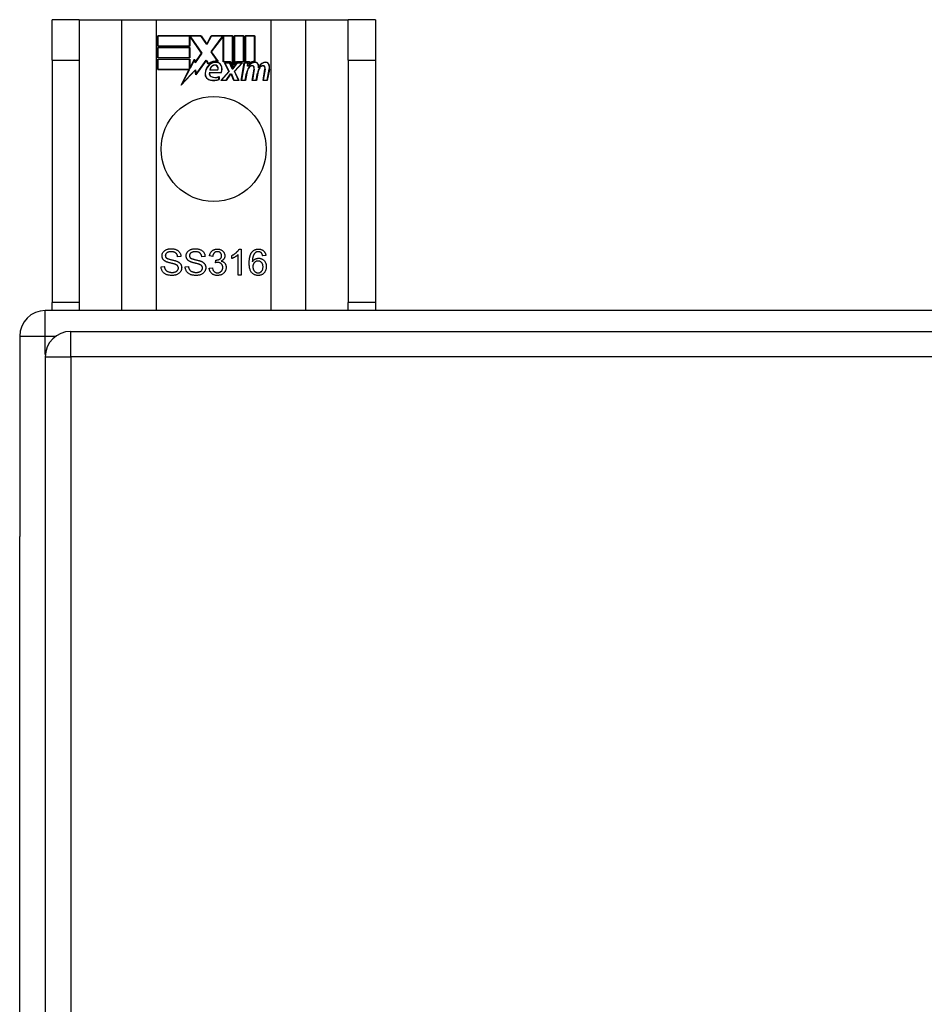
# Model space of a CAD drawing. Header units: inches. Extents: x 17 to 386, y 34 to 183.
# Tile 54 of 139: x 129.28 to 132.78, y 122.07 to 125.87. Entities that reach past the tile are written whole.
import ezdxf

# ---------------------------------------------------------------- set-up
doc = ezdxf.new("R2010")
doc.units = ezdxf.units.IN
doc.header["$MEASUREMENT"] = 0
doc.layers.add('Visible Edges(ANSI)', color=7, linetype='Continuous', lineweight=25)
doc.layers.add('Visible Tangent Edges(ANSI)', color=7, linetype='Continuous', lineweight=25)

msp = doc.modelspace()

# ---------------------------------------------------------------- linework, layer by layer
at = {"layer": 'Visible Edges(ANSI)'}
for p, q in [((129.5079, 125.8747), (129.4029, 125.8747)), ((129.4029, 125.7187), (129.4029, 125.8747)), ((129.5079, 125.8747), (129.5079, 125.7187)), ((129.5079, 125.8747), (129.6721, 125.8747)), ((129.6721, 125.8747), (129.8067, 125.8747)), ((129.8067, 125.8747), (130.2491, 125.8747)), ((130.2491, 125.8747), (130.3838, 125.8747)), ((130.3838, 125.8747), (130.5479, 125.8747)), ((130.5479, 125.7187), (130.5479, 125.8747)), ((130.6529, 125.8747), (130.5479, 125.8747)), ((130.6529, 125.8747), (130.6529, 125.7187)), ((129.8117, 125.7726), (129.8117, 125.8127)), ((129.8117, 125.8127), (129.979, 125.8127)), ((129.8125, 125.812), (129.8125, 125.7733)), ((129.9786, 125.812), (129.8125, 125.812)), ((129.9343, 125.7733), (129.9343, 125.8078)), ((129.9343, 125.8078), (129.9388, 125.8078)), ((129.9384, 125.8071), (129.9351, 125.8071)), ((129.9351, 125.8071), (129.9351, 125.7726)), ((129.9812, 125.7448), (129.9384, 125.8071)), ((129.9388, 125.8078), (129.9821, 125.7448)), ((130.0011, 125.7786), (129.9786, 125.812)), ((129.979, 125.8127), (130.001, 125.7801)), ((130.001, 125.7801), (130.0183, 125.8127)), ((130.0188, 125.812), (130.0011, 125.7786)), ((130.0178, 125.7499), (130.0611, 125.8078)), ((130.0183, 125.8127), (130.102, 125.8127)), ((130.0614, 125.8071), (130.0187, 125.7499)), ((130.1012, 125.812), (130.0188, 125.812)), ((130.0611, 125.8078), (130.0652, 125.8078)), ((130.0645, 125.8071), (130.0614, 125.8071)), ((130.0645, 125.7117), (130.0645, 125.8071)), ((130.0652, 125.8078), (130.0652, 125.7124)), ((130.1012, 125.6933), (130.1012, 125.812)), ((130.102, 125.8127), (130.102, 125.6896)), ((130.1072, 125.6987), (130.1072, 125.8127)), ((130.1072, 125.8127), (130.1443, 125.8127)), ((130.108, 125.812), (130.108, 125.701)), ((130.1436, 125.812), (130.108, 125.812)), ((130.1436, 125.7124), (130.1436, 125.812)), ((130.1443, 125.8127), (130.1443, 125.7117)), ((130.1496, 125.7117), (130.1496, 125.8127)), ((130.1496, 125.8127), (130.1867, 125.8127)), ((130.1503, 125.812), (130.1503, 125.7124)), ((130.186, 125.812), (130.1503, 125.812)), ((130.186, 125.7141), (130.186, 125.812)), ((130.1867, 125.8127), (130.1867, 125.7133)), ((129.9351, 125.7726), (129.8117, 125.7726)), ((129.8117, 125.7272), (129.8117, 125.7673)), ((129.8117, 125.7673), (129.9351, 125.7673)), ((129.8125, 125.7733), (129.9343, 125.7733)), ((129.8125, 125.7666), (129.8125, 125.728)), ((129.9343, 125.7666), (129.8125, 125.7666)), ((129.9343, 125.728), (129.9343, 125.7666)), ((129.9351, 125.7673), (129.9351, 125.7272)), ((129.9821, 125.7448), (129.9563, 125.7079)), ((129.9567, 125.7098), (129.9812, 125.7448)), ((130.0429, 125.7137), (130.0178, 125.7499)), ((130.0187, 125.7499), (130.0446, 125.7126)), ((129.4029, 125.7187), (129.4029, 124.7807)), ((129.5079, 125.7187), (129.5079, 124.7807)), ((129.9351, 125.7272), (129.8117, 125.7272)), ((129.8117, 125.6815), (129.8117, 125.7216)), ((129.8117, 125.7216), (129.9351, 125.7216)), ((129.8125, 125.728), (129.9343, 125.728)), ((129.9343, 125.7208), (129.8125, 125.7208)), ((129.8125, 125.7208), (129.8125, 125.6822)), ((129.9343, 125.6863), (129.9343, 125.7208)), ((129.9351, 125.7216), (129.9351, 125.6871)), ((129.9359, 125.6871), (129.9542, 125.7223)), ((129.9539, 125.7201), (129.9363, 125.6863)), ((129.9563, 125.7079), (129.9539, 125.7201)), ((129.9542, 125.7223), (129.9567, 125.7098)), ((129.9985, 125.7169), (129.9592, 125.6618)), ((129.9597, 125.6638), (129.9985, 125.7183)), ((129.9985, 125.7183), (130.0073, 125.7036)), ((130.0071, 125.7025), (129.9985, 125.7169)), ((130.0926, 125.7117), (130.0645, 125.7117)), ((130.0652, 125.7124), (130.0931, 125.7124)), ((130.0866, 125.6747), (130.0693, 125.7081)), ((130.0693, 125.7081), (130.0896, 125.7081)), ((130.0706, 125.7073), (130.0875, 125.6746)), ((130.0891, 125.7073), (130.0706, 125.7073)), ((130.0988, 125.6844), (130.0891, 125.7073)), ((130.0896, 125.7081), (130.0993, 125.6851)), ((130.102, 125.6896), (130.0926, 125.7117)), ((130.0931, 125.7124), (130.1012, 125.6933)), ((130.102, 125.6851), (130.1186, 125.7081)), ((130.119, 125.7073), (130.1023, 125.6844)), ((130.1166, 125.7117), (130.1072, 125.6987)), ((130.1078, 125.6751), (130.1374, 125.7073)), ((130.108, 125.701), (130.1162, 125.7124)), ((130.1391, 125.7081), (130.1087, 125.6749)), ((130.1162, 125.7124), (130.1436, 125.7124)), ((130.1443, 125.7117), (130.1166, 125.7117)), ((130.1186, 125.7081), (130.1391, 125.7081)), ((130.1374, 125.7073), (130.119, 125.7073)), ((130.1342, 125.6398), (130.1462, 125.7081)), ((130.1469, 125.7073), (130.1351, 125.6406)), ((130.1462, 125.7081), (130.1605, 125.7081)), ((130.1596, 125.7073), (130.1469, 125.7073)), ((130.165, 125.7117), (130.1496, 125.7117)), ((130.1503, 125.7124), (130.1658, 125.7124)), ((130.1586, 125.6953), (130.1596, 125.7073)), ((130.1605, 125.7081), (130.1594, 125.6961)), ((130.1643, 125.704), (130.165, 125.7117)), ((130.1658, 125.7124), (130.1652, 125.7059)), ((130.5479, 125.7187), (130.5479, 124.7807)), ((130.6529, 125.7187), (130.6529, 124.7807)), ((129.9329, 125.6815), (129.8117, 125.6815)), ((129.8125, 125.6822), (129.9342, 125.6822)), ((129.9019, 125.6218), (129.9329, 125.6815)), ((129.9567, 125.6796), (129.9019, 125.6218)), ((129.9342, 125.6822), (129.905, 125.6262)), ((129.905, 125.6262), (129.9572, 125.6812)), ((129.9363, 125.6863), (129.9343, 125.6863)), ((129.9351, 125.6871), (129.9359, 125.6871)), ((129.9592, 125.6618), (129.9567, 125.6796)), ((129.9572, 125.6812), (129.9597, 125.6638)), ((130.011, 125.6702), (130.0568, 125.6702)), ((130.0573, 125.6695), (130.0116, 125.6695)), ((130.0439, 125.68), (130.0126, 125.68)), ((130.0135, 125.6807), (130.0435, 125.6807)), ((130.0558, 125.6398), (130.0866, 125.6747)), ((130.0875, 125.6746), (130.0575, 125.6406)), ((130.0757, 125.6406), (130.0926, 125.665)), ((130.093, 125.6642), (130.0761, 125.6398)), ((130.0926, 125.665), (130.0965, 125.665)), ((130.096, 125.6642), (130.093, 125.6642)), ((130.1053, 125.6398), (130.096, 125.6642)), ((130.0965, 125.665), (130.1058, 125.6406)), ((130.1023, 125.6844), (130.0988, 125.6844)), ((130.0993, 125.6851), (130.102, 125.6851)), ((130.1244, 125.6406), (130.1078, 125.6751)), ((130.1087, 125.6749), (130.1256, 125.6398)), ((130.1501, 125.6406), (130.1549, 125.6681)), ((130.1557, 125.668), (130.1507, 125.6398)), ((130.1634, 125.6953), (130.1586, 125.6953)), ((130.1594, 125.6961), (130.163, 125.6961)), ((130.1766, 125.6398), (130.1842, 125.683)), ((130.1849, 125.6828), (130.1775, 125.6406)), ((130.1925, 125.6406), (130.1973, 125.6681)), ((130.198, 125.668), (130.1931, 125.6398)), ((130.2186, 125.6398), (130.2262, 125.683)), ((130.2269, 125.6828), (130.2195, 125.6406)), ((130.2345, 125.6406), (130.2427, 125.6828)), ((130.2434, 125.6827), (130.2351, 125.6398)), ((130.0483, 125.6438), (130.0483, 125.6534)), ((130.0491, 125.6545), (130.0491, 125.6432)), ((130.0761, 125.6398), (130.0558, 125.6398)), ((130.0575, 125.6406), (130.0757, 125.6406)), ((130.1256, 125.6398), (130.1053, 125.6398)), ((130.1058, 125.6406), (130.1244, 125.6406)), ((130.1507, 125.6398), (130.1342, 125.6398)), ((130.1351, 125.6406), (130.1501, 125.6406)), ((130.1931, 125.6398), (130.1766, 125.6398)), ((130.1775, 125.6406), (130.1925, 125.6406)), ((130.2351, 125.6398), (130.2186, 125.6398)), ((130.2195, 125.6406), (130.2345, 125.6406)), ((130.1264, 124.9876), (130.1343, 124.9876)), ((130.1343, 124.9876), (130.1343, 124.8872)), ((129.9011, 124.9591), (129.8885, 124.9581)), ((129.9943, 124.9591), (129.9817, 124.9581)), ((130.024, 124.9594), (130.0117, 124.9616)), ((130.0347, 124.9346), (130.036, 124.9453)), ((130.0975, 124.9506), (130.0975, 124.9625)), ((130.122, 124.8872), (130.122, 124.9654)), ((130.2296, 124.9626), (130.2174, 124.9616)), ((129.8244, 124.9193), (129.8369, 124.9204)), ((129.9177, 124.9193), (129.9302, 124.9204)), ((130.0105, 124.9137), (130.0228, 124.9153)), ((130.1343, 124.8872), (130.122, 124.8872)), ((201.1789, 124.7497), (129.3769, 124.7497)), ((129.4029, 124.7497), (129.4029, 124.7807)), ((129.5079, 124.7807), (129.5079, 124.7497)), ((130.5479, 124.7497), (130.5479, 124.7807)), ((130.6529, 124.7807), (130.6529, 124.7497)), ((129.2779, 124.6507), (129.2779, 123.8757)), ((129.4754, 124.6694), (201.0804, 124.6694)), ((129.3764, 124.5704), (129.3764, 94.8504)), ((129.2779, 95.6237), (129.2779, 123.8757))]:
    msp.add_line(p, q, dxfattribs=at)
at = {"layer": 'Visible Edges(ANSI)', "flags": 128}
for points in [[(129.8282, 124.9613), (129.8283, 124.9632), (129.8285, 124.9651), (129.8288, 124.9669), (129.8293, 124.9687), (129.8299, 124.9705), (129.8306, 124.9722), (129.8315, 124.9739), (129.8325, 124.9755), (129.8336, 124.9771), (129.8349, 124.9786), (129.8363, 124.98), (129.8378, 124.9813), (129.8394, 124.9825), (129.8412, 124.9836), (129.8431, 124.9846), (129.8451, 124.9855), (129.8472, 124.9863), (129.8493, 124.987), (129.8515, 124.9876), (129.8538, 124.9881), (129.8561, 124.9884), (129.8585, 124.9887), (129.861, 124.9889), (129.8635, 124.9889)], [(129.864, 124.9773), (129.862, 124.9772), (129.8602, 124.9771), (129.8584, 124.977), (129.8567, 124.9768), (129.8551, 124.9765), (129.8536, 124.9762), (129.8522, 124.9758), (129.8508, 124.9753), (129.8496, 124.9748), (129.8485, 124.9742), (129.8474, 124.9736), (129.8464, 124.9728), (129.8456, 124.9721), (129.8448, 124.9713), (129.844, 124.9705), (129.8434, 124.9697), (129.8428, 124.9689), (129.8423, 124.968), (129.8419, 124.9671), (129.8415, 124.9662), (129.8413, 124.9652), (129.8411, 124.9643), (129.841, 124.9633), (129.8409, 124.9623)], [(129.8635, 124.9889), (129.8662, 124.9889), (129.8689, 124.9887), (129.8715, 124.9884), (129.8739, 124.988), (129.8764, 124.9875), (129.8787, 124.9869), (129.8809, 124.9862), (129.8831, 124.9853), (129.8852, 124.9844), (129.8871, 124.9833), (129.8889, 124.9822), (129.8906, 124.9809), (129.8922, 124.9795), (129.8937, 124.9781), (129.895, 124.9765), (129.8962, 124.9748), (129.8973, 124.973), (129.8982, 124.9712), (129.8991, 124.9693), (129.8997, 124.9674), (129.9003, 124.9654), (129.9007, 124.9633), (129.901, 124.9612), (129.9011, 124.9591)], [(129.8885, 124.9581), (129.8883, 124.9596), (129.888, 124.9611), (129.8877, 124.9625), (129.8873, 124.9639), (129.8868, 124.9652), (129.8862, 124.9664), (129.8856, 124.9676), (129.885, 124.9687), (129.8842, 124.9697), (129.8834, 124.9707), (129.8825, 124.9716), (129.8815, 124.9724), (129.8805, 124.9732), (129.8794, 124.9739), (129.8782, 124.9745), (129.8769, 124.9751), (129.8756, 124.9756), (129.8742, 124.9761), (129.8727, 124.9764), (129.8711, 124.9767), (129.8694, 124.977), (129.8677, 124.9771), (129.8659, 124.9772), (129.864, 124.9773)], [(129.9214, 124.9613), (129.9215, 124.9632), (129.9217, 124.9651), (129.922, 124.9669), (129.9225, 124.9687), (129.9231, 124.9705), (129.9238, 124.9722), (129.9247, 124.9739), (129.9257, 124.9755), (129.9268, 124.9771), (129.9281, 124.9786), (129.9295, 124.98), (129.931, 124.9813), (129.9326, 124.9825), (129.9344, 124.9836), (129.9363, 124.9846), (129.9383, 124.9855), (129.9404, 124.9863), (129.9425, 124.987), (129.9447, 124.9876), (129.947, 124.9881), (129.9494, 124.9884), (129.9517, 124.9887), (129.9542, 124.9889), (129.9567, 124.9889)], [(129.9572, 124.9773), (129.9553, 124.9772), (129.9534, 124.9771), (129.9516, 124.977), (129.9499, 124.9768), (129.9483, 124.9765), (129.9468, 124.9762), (129.9454, 124.9758), (129.9441, 124.9753), (129.9428, 124.9748), (129.9417, 124.9742), (129.9406, 124.9736), (129.9397, 124.9728), (129.9388, 124.9721), (129.938, 124.9713), (129.9372, 124.9705), (129.9366, 124.9697), (129.936, 124.9689), (129.9355, 124.968), (129.9351, 124.9671), (129.9347, 124.9662), (129.9345, 124.9652), (129.9343, 124.9643), (129.9342, 124.9633), (129.9341, 124.9623)], [(129.9567, 124.9889), (129.9594, 124.9889), (129.9621, 124.9887), (129.9647, 124.9884), (129.9672, 124.988), (129.9696, 124.9875), (129.9719, 124.9869), (129.9742, 124.9862), (129.9763, 124.9853), (129.9784, 124.9844), (129.9803, 124.9833), (129.9821, 124.9822), (129.9838, 124.9809), (129.9854, 124.9795), (129.9869, 124.9781), (129.9882, 124.9765), (129.9894, 124.9748), (129.9905, 124.973), (129.9915, 124.9712), (129.9923, 124.9693), (129.993, 124.9674), (129.9935, 124.9654), (129.9939, 124.9633), (129.9942, 124.9612), (129.9943, 124.9591)], [(129.9817, 124.9581), (129.9815, 124.9596), (129.9812, 124.9611), (129.9809, 124.9625), (129.9805, 124.9639), (129.98, 124.9652), (129.9795, 124.9664), (129.9788, 124.9676), (129.9782, 124.9687), (129.9774, 124.9697), (129.9766, 124.9707), (129.9757, 124.9716), (129.9748, 124.9724), (129.9737, 124.9732), (129.9726, 124.9739), (129.9714, 124.9745), (129.9702, 124.9751), (129.9688, 124.9756), (129.9674, 124.9761), (129.9659, 124.9764), (129.9643, 124.9767), (129.9627, 124.977), (129.9609, 124.9771), (129.9591, 124.9772), (129.9572, 124.9773)], [(130.0117, 124.9616), (130.0121, 124.9637), (130.0126, 124.9656), (130.0132, 124.9675), (130.0139, 124.9693), (130.0146, 124.971), (130.0154, 124.9726), (130.0163, 124.9742), (130.0173, 124.9756), (130.0183, 124.977), (130.0195, 124.9784), (130.0207, 124.9796), (130.022, 124.9808), (130.0233, 124.9819), (130.0247, 124.9828), (130.0262, 124.9837), (130.0277, 124.9845), (130.0293, 124.9853), (130.0309, 124.9859), (130.0326, 124.9864), (130.0343, 124.9868), (130.0361, 124.9871), (130.038, 124.9874), (130.0399, 124.9875), (130.0418, 124.9876)], [(130.0421, 124.9775), (130.0409, 124.9775), (130.0397, 124.9774), (130.0386, 124.9772), (130.0375, 124.977), (130.0365, 124.9767), (130.0355, 124.9764), (130.0345, 124.976), (130.0336, 124.9755), (130.0327, 124.975), (130.0318, 124.9744), (130.0309, 124.9737), (130.0301, 124.973), (130.0294, 124.9722), (130.0286, 124.9714), (130.028, 124.9705), (130.0273, 124.9695), (130.0267, 124.9685), (130.0262, 124.9674), (130.0257, 124.9662), (130.0253, 124.965), (130.0249, 124.9637), (130.0245, 124.9623), (130.0242, 124.9609), (130.024, 124.9594)], [(130.0418, 124.9876), (130.0438, 124.9875), (130.0458, 124.9873), (130.0478, 124.9871), (130.0497, 124.9867), (130.0515, 124.9862), (130.0534, 124.9856), (130.0551, 124.9849), (130.0569, 124.9841), (130.0586, 124.9831), (130.0601, 124.9821), (130.0616, 124.9811), (130.063, 124.9799), (130.0642, 124.9787), (130.0654, 124.9774), (130.0665, 124.976), (130.0674, 124.9745), (130.0683, 124.973), (130.069, 124.9714), (130.0697, 124.9698), (130.0702, 124.9682), (130.0706, 124.9666), (130.0709, 124.965), (130.071, 124.9633), (130.0711, 124.9616)], [(130.0584, 124.9619), (130.0584, 124.963), (130.0583, 124.9641), (130.0582, 124.9651), (130.0579, 124.9661), (130.0576, 124.9671), (130.0573, 124.9681), (130.0569, 124.969), (130.0564, 124.9699), (130.0559, 124.9707), (130.0553, 124.9715), (130.0546, 124.9723), (130.0539, 124.9731), (130.0531, 124.9738), (130.0523, 124.9744), (130.0514, 124.975), (130.0505, 124.9755), (130.0496, 124.976), (130.0486, 124.9764), (130.0476, 124.9767), (130.0466, 124.977), (130.0455, 124.9772), (130.0444, 124.9774), (130.0432, 124.9775), (130.0421, 124.9775)], [(130.0975, 124.9625), (130.0992, 124.9633), (130.1008, 124.9641), (130.1025, 124.965), (130.104, 124.9659), (130.1056, 124.9668), (130.1071, 124.9678), (130.1086, 124.9688), (130.11, 124.9698), (130.1114, 124.9709), (130.1128, 124.9719), (130.1142, 124.973), (130.1155, 124.9742), (130.1167, 124.9753), (130.1179, 124.9765), (130.119, 124.9776), (130.1201, 124.9787), (130.1211, 124.9799), (130.122, 124.981), (130.1229, 124.9821), (130.1237, 124.9832), (130.1245, 124.9843), (130.1252, 124.9854), (130.1258, 124.9865), (130.1264, 124.9876)], [(130.1652, 124.934), (130.1652, 124.9364), (130.1653, 124.9387), (130.1654, 124.941), (130.1655, 124.9432), (130.1657, 124.9454), (130.1659, 124.9475), (130.1661, 124.9495), (130.1664, 124.9515), (130.1667, 124.9535), (130.1671, 124.9554), (130.1675, 124.9572), (130.1679, 124.959), (130.1684, 124.9607), (130.1689, 124.9624), (130.1694, 124.964), (130.17, 124.9656), (130.1706, 124.9671), (130.1713, 124.9685), (130.172, 124.9699), (130.1727, 124.9713), (130.1735, 124.9726), (130.1743, 124.9738), (130.1751, 124.975), (130.176, 124.9761)], [(130.176, 124.9761), (130.1768, 124.9771), (130.1776, 124.978), (130.1784, 124.9788), (130.1793, 124.9796), (130.1801, 124.9804), (130.181, 124.9811), (130.182, 124.9818), (130.1829, 124.9825), (130.1839, 124.9831), (130.1849, 124.9837), (130.1859, 124.9842), (130.1869, 124.9847), (130.188, 124.9852), (130.1891, 124.9856), (130.1902, 124.986), (130.1913, 124.9863), (130.1924, 124.9866), (130.1936, 124.9868), (130.1948, 124.9871), (130.196, 124.9872), (130.1973, 124.9874), (130.1985, 124.9875), (130.1998, 124.9875), (130.2011, 124.9876)], [(130.2004, 124.9775), (130.1999, 124.9775), (130.1994, 124.9775), (130.1989, 124.9774), (130.1984, 124.9774), (130.198, 124.9774), (130.1975, 124.9773), (130.1971, 124.9772), (130.1966, 124.9771), (130.1962, 124.977), (130.1957, 124.9769), (130.1953, 124.9768), (130.1949, 124.9767), (130.1944, 124.9765), (130.194, 124.9764), (130.1936, 124.9762), (130.1932, 124.976), (130.1928, 124.9759), (130.1924, 124.9757), (130.192, 124.9754), (130.1916, 124.9752), (130.1912, 124.975), (130.1908, 124.9747), (130.1904, 124.9745), (130.1901, 124.9742)], [(130.2127, 124.9722), (130.2123, 124.9727), (130.2119, 124.9731), (130.2114, 124.9735), (130.211, 124.9738), (130.2105, 124.9742), (130.2101, 124.9745), (130.2096, 124.9749), (130.2091, 124.9752), (130.2086, 124.9754), (130.2081, 124.9757), (130.2076, 124.976), (130.2071, 124.9762), (130.2066, 124.9764), (130.2061, 124.9766), (130.2055, 124.9768), (130.205, 124.9769), (130.2044, 124.9771), (130.2039, 124.9772), (130.2033, 124.9773), (130.2027, 124.9774), (130.2022, 124.9774), (130.2016, 124.9775), (130.201, 124.9775), (130.2004, 124.9775)], [(130.2011, 124.9876), (130.2031, 124.9875), (130.2049, 124.9874), (130.2068, 124.9871), (130.2085, 124.9868), (130.2102, 124.9864), (130.2119, 124.9859), (130.2135, 124.9853), (130.215, 124.9846), (130.2164, 124.9838), (130.2179, 124.983), (130.2192, 124.982), (130.2205, 124.9809), (130.2217, 124.9798), (130.2228, 124.9786), (130.2239, 124.9773), (130.2248, 124.9759), (130.2257, 124.9745), (130.2265, 124.973), (130.2272, 124.9715), (130.2279, 124.9699), (130.2284, 124.9682), (130.2289, 124.9664), (130.2293, 124.9645), (130.2296, 124.9626)], [(129.8424, 124.9396), (129.8412, 124.9403), (129.8401, 124.9409), (129.839, 124.9416), (129.838, 124.9423), (129.837, 124.943), (129.8361, 124.9438), (129.8352, 124.9446), (129.8344, 124.9454), (129.8337, 124.9462), (129.833, 124.9471), (129.8323, 124.948), (129.8317, 124.9489), (129.8311, 124.9499), (129.8306, 124.9508), (129.8302, 124.9518), (129.8297, 124.9528), (129.8294, 124.9538), (129.8291, 124.9548), (129.8288, 124.9558), (129.8286, 124.9569), (129.8284, 124.958), (129.8283, 124.9591), (129.8282, 124.9602), (129.8282, 124.9613)], [(129.8409, 124.9623), (129.8409, 124.9618), (129.8409, 124.9614), (129.841, 124.9609), (129.841, 124.9605), (129.8411, 124.9601), (129.8412, 124.9597), (129.8412, 124.9593), (129.8413, 124.9589), (129.8415, 124.9585), (129.8416, 124.9581), (129.8417, 124.9577), (129.8419, 124.9573), (129.8421, 124.957), (129.8422, 124.9566), (129.8424, 124.9562), (129.8426, 124.9559), (129.8429, 124.9555), (129.8431, 124.9552), (129.8433, 124.9549), (129.8436, 124.9546), (129.8439, 124.9542), (129.8442, 124.9539), (129.8445, 124.9536), (129.8448, 124.9533)], [(129.8796, 124.9284), (129.8789, 124.9287), (129.878, 124.929), (129.877, 124.9293), (129.8759, 124.9297), (129.8746, 124.93), (129.8731, 124.9304), (129.8716, 124.9309), (129.8699, 124.9313), (129.8681, 124.9318), (129.8661, 124.9323), (129.864, 124.9328), (129.8618, 124.9333), (129.8595, 124.9339), (129.8574, 124.9344), (129.8554, 124.935), (129.8535, 124.9355), (129.8517, 124.936), (129.85, 124.9366), (129.8484, 124.9371), (129.847, 124.9376), (129.8457, 124.9381), (129.8444, 124.9386), (129.8433, 124.9391), (129.8424, 124.9396)], [(129.8448, 124.9533), (129.8455, 124.9528), (129.8464, 124.9522), (129.8475, 124.9516), (129.8488, 124.951), (129.8502, 124.9504), (129.8518, 124.9499), (129.8535, 124.9493), (129.8555, 124.9487), (129.8576, 124.9481), (129.8598, 124.9475), (129.8623, 124.9469), (129.8649, 124.9462), (129.8675, 124.9456), (129.87, 124.9451), (129.8723, 124.9445), (129.8746, 124.9439), (129.8766, 124.9434), (129.8785, 124.9428), (129.8803, 124.9423), (129.882, 124.9418), (129.8835, 124.9413), (129.8848, 124.9408), (129.886, 124.9403), (129.8871, 124.9398)], [(129.8871, 124.9398), (129.8885, 124.9392), (129.8899, 124.9384), (129.8912, 124.9377), (129.8924, 124.9369), (129.8936, 124.9361), (129.8947, 124.9353), (129.8957, 124.9344), (129.8967, 124.9335), (129.8976, 124.9326), (129.8984, 124.9316), (129.8992, 124.9306), (129.8999, 124.9296), (129.9006, 124.9286), (129.9012, 124.9275), (129.9018, 124.9264), (129.9023, 124.9253), (129.9027, 124.9242), (129.9031, 124.923), (129.9034, 124.9218), (129.9036, 124.9206), (129.9038, 124.9193), (129.904, 124.9181), (129.9041, 124.9168), (129.9041, 124.9155)], [(129.9356, 124.9396), (129.9344, 124.9403), (129.9333, 124.9409), (129.9322, 124.9416), (129.9312, 124.9423), (129.9302, 124.943), (129.9293, 124.9438), (129.9285, 124.9446), (129.9277, 124.9454), (129.9269, 124.9462), (129.9262, 124.9471), (129.9255, 124.948), (129.9249, 124.9489), (129.9243, 124.9499), (129.9238, 124.9508), (129.9234, 124.9518), (129.923, 124.9528), (129.9226, 124.9538), (129.9223, 124.9548), (129.922, 124.9558), (129.9218, 124.9569), (129.9216, 124.958), (129.9215, 124.9591), (129.9214, 124.9602), (129.9214, 124.9613)], [(129.9341, 124.9623), (129.9341, 124.9618), (129.9342, 124.9614), (129.9342, 124.9609), (129.9342, 124.9605), (129.9343, 124.9601), (129.9344, 124.9597), (129.9345, 124.9593), (129.9346, 124.9589), (129.9347, 124.9585), (129.9348, 124.9581), (129.9349, 124.9577), (129.9351, 124.9573), (129.9353, 124.957), (129.9355, 124.9566), (129.9356, 124.9562), (129.9359, 124.9559), (129.9361, 124.9555), (129.9363, 124.9552), (129.9366, 124.9549), (129.9368, 124.9546), (129.9371, 124.9542), (129.9374, 124.9539), (129.9377, 124.9536), (129.938, 124.9533)], [(129.9728, 124.9284), (129.9721, 124.9287), (129.9712, 124.929), (129.9702, 124.9293), (129.9691, 124.9297), (129.9678, 124.93), (129.9664, 124.9304), (129.9648, 124.9309), (129.9631, 124.9313), (129.9613, 124.9318), (129.9593, 124.9323), (129.9572, 124.9328), (129.955, 124.9333), (129.9527, 124.9339), (129.9506, 124.9344), (129.9486, 124.935), (129.9467, 124.9355), (129.9449, 124.936), (129.9432, 124.9366), (129.9417, 124.9371), (129.9402, 124.9376), (129.9389, 124.9381), (129.9377, 124.9386), (129.9366, 124.9391), (129.9356, 124.9396)], [(129.938, 124.9533), (129.9388, 124.9528), (129.9397, 124.9522), (129.9407, 124.9516), (129.942, 124.951), (129.9434, 124.9504), (129.945, 124.9499), (129.9467, 124.9493), (129.9487, 124.9487), (129.9508, 124.9481), (129.953, 124.9475), (129.9555, 124.9469), (129.9581, 124.9462), (129.9607, 124.9456), (129.9632, 124.9451), (129.9656, 124.9445), (129.9678, 124.9439), (129.9698, 124.9434), (129.9718, 124.9428), (129.9735, 124.9423), (129.9752, 124.9418), (129.9767, 124.9413), (129.978, 124.9408), (129.9792, 124.9403), (129.9803, 124.9398)], [(129.9803, 124.9398), (129.9817, 124.9392), (129.9831, 124.9384), (129.9844, 124.9377), (129.9856, 124.9369), (129.9868, 124.9361), (129.9879, 124.9353), (129.9889, 124.9344), (129.9899, 124.9335), (129.9908, 124.9326), (129.9917, 124.9316), (129.9924, 124.9306), (129.9932, 124.9296), (129.9938, 124.9286), (129.9944, 124.9275), (129.995, 124.9264), (129.9955, 124.9253), (129.9959, 124.9242), (129.9963, 124.923), (129.9966, 124.9218), (129.9969, 124.9206), (129.9971, 124.9193), (129.9972, 124.9181), (129.9973, 124.9168), (129.9973, 124.9155)], [(130.036, 124.9453), (130.0361, 124.9453), (130.0362, 124.9453), (130.0363, 124.9453), (130.0364, 124.9453), (130.0365, 124.9453), (130.0366, 124.9453), (130.0367, 124.9453), (130.0368, 124.9452), (130.0369, 124.9452), (130.037, 124.9452), (130.0371, 124.9452), (130.0372, 124.9452), (130.0373, 124.9452), (130.0373, 124.9452), (130.0374, 124.9452), (130.0375, 124.9452), (130.0376, 124.9452), (130.0376, 124.9452), (130.0377, 124.9452), (130.0378, 124.9452), (130.0378, 124.9452), (130.0379, 124.9452), (130.038, 124.9452), (130.038, 124.9452)], [(130.038, 124.9452), (130.0393, 124.9452), (130.0406, 124.9453), (130.0418, 124.9454), (130.0431, 124.9456), (130.0443, 124.9459), (130.0455, 124.9462), (130.0466, 124.9466), (130.0478, 124.947), (130.0489, 124.9475), (130.05, 124.948), (130.0511, 124.9486), (130.0522, 124.9493), (130.0532, 124.95), (130.0541, 124.9508), (130.0549, 124.9516), (130.0556, 124.9525), (130.0563, 124.9535), (130.0569, 124.9545), (130.0574, 124.9556), (130.0577, 124.9567), (130.0581, 124.9579), (130.0583, 124.9592), (130.0584, 124.9605), (130.0584, 124.9619)], [(130.0711, 124.9616), (130.0711, 124.9606), (130.071, 124.9595), (130.0709, 124.9585), (130.0707, 124.9575), (130.0705, 124.9564), (130.0702, 124.9555), (130.0699, 124.9545), (130.0696, 124.9535), (130.0691, 124.9526), (130.0687, 124.9516), (130.0682, 124.9507), (130.0676, 124.9498), (130.067, 124.949), (130.0664, 124.9481), (130.0657, 124.9473), (130.0649, 124.9465), (130.0641, 124.9458), (130.0633, 124.945), (130.0624, 124.9444), (130.0615, 124.9437), (130.0605, 124.9431), (130.0595, 124.9425), (130.0584, 124.9419), (130.0573, 124.9414)], [(130.0573, 124.9414), (130.0588, 124.941), (130.0602, 124.9406), (130.0615, 124.9401), (130.0628, 124.9395), (130.064, 124.9389), (130.0652, 124.9382), (130.0663, 124.9375), (130.0674, 124.9367), (130.0684, 124.9358), (130.0694, 124.9349), (130.0703, 124.9339), (130.0711, 124.9329), (130.0719, 124.9318), (130.0726, 124.9306), (130.0732, 124.9294), (130.0738, 124.9282), (130.0743, 124.9269), (130.0748, 124.9256), (130.0751, 124.9243), (130.0754, 124.9228), (130.0757, 124.9214), (130.0758, 124.9199), (130.0759, 124.9183), (130.076, 124.9168)], [(130.122, 124.9654), (130.1213, 124.9647), (130.1205, 124.964), (130.1196, 124.9633), (130.1188, 124.9626), (130.1178, 124.9619), (130.1169, 124.9612), (130.1159, 124.9605), (130.1149, 124.9598), (130.1138, 124.9591), (130.1127, 124.9584), (130.1116, 124.9577), (130.1104, 124.957), (130.1092, 124.9563), (130.108, 124.9556), (130.1069, 124.955), (130.1058, 124.9544), (130.1046, 124.9538), (130.1036, 124.9533), (130.1025, 124.9527), (130.1014, 124.9522), (130.1004, 124.9518), (130.0994, 124.9514), (130.0984, 124.951), (130.0975, 124.9506)], [(130.1901, 124.9742), (130.1891, 124.9735), (130.1882, 124.9727), (130.1873, 124.9719), (130.1865, 124.971), (130.1857, 124.97), (130.1849, 124.969), (130.1841, 124.968), (130.1834, 124.9669), (130.1828, 124.9657), (130.1821, 124.9645), (130.1815, 124.9632), (130.1809, 124.9619), (130.1804, 124.9605), (130.1799, 124.959), (130.1795, 124.9574), (130.179, 124.9557), (130.1787, 124.9539), (130.1784, 124.952), (130.1781, 124.95), (130.1779, 124.948), (130.1777, 124.9458), (130.1776, 124.9435), (130.1775, 124.9412), (130.1774, 124.9387)], [(130.1774, 124.9387), (130.1782, 124.9398), (130.179, 124.9409), (130.1798, 124.9419), (130.1806, 124.9428), (130.1815, 124.9437), (130.1823, 124.9446), (130.1833, 124.9454), (130.1842, 124.9462), (130.1852, 124.9469), (130.1862, 124.9476), (130.1872, 124.9482), (130.1883, 124.9488), (130.1894, 124.9493), (130.1904, 124.9498), (130.1915, 124.9502), (130.1926, 124.9506), (130.1937, 124.9509), (130.1949, 124.9512), (130.196, 124.9515), (130.1971, 124.9517), (130.1983, 124.9518), (130.1994, 124.952), (130.2006, 124.952), (130.2017, 124.952)], [(130.1992, 124.9412), (130.1979, 124.9412), (130.1965, 124.9411), (130.1952, 124.9408), (130.194, 124.9406), (130.1927, 124.9402), (130.1915, 124.9397), (130.1904, 124.9392), (130.1893, 124.9386), (130.1882, 124.9379), (130.1871, 124.9371), (130.1861, 124.9362), (130.1851, 124.9352), (130.1842, 124.9342), (130.1834, 124.9331), (130.1826, 124.932), (130.1819, 124.9308), (130.1813, 124.9296), (130.1808, 124.9283), (130.1803, 124.927), (130.18, 124.9256), (130.1797, 124.9242), (130.1795, 124.9227), (130.1794, 124.9212), (130.1793, 124.9196)], [(130.2187, 124.9189), (130.2186, 124.9206), (130.2185, 124.9222), (130.2183, 124.9238), (130.218, 124.9253), (130.2177, 124.9268), (130.2173, 124.9282), (130.2168, 124.9295), (130.2162, 124.9308), (130.2156, 124.932), (130.2148, 124.9331), (130.214, 124.9342), (130.2132, 124.9352), (130.2122, 124.9362), (130.2113, 124.9371), (130.2102, 124.9379), (130.2092, 124.9386), (130.2081, 124.9392), (130.2069, 124.9397), (130.2058, 124.9402), (130.2045, 124.9406), (130.2033, 124.9408), (130.202, 124.9411), (130.2006, 124.9412), (130.1992, 124.9412)], [(130.2017, 124.952), (130.2038, 124.952), (130.2057, 124.9518), (130.2076, 124.9515), (130.2095, 124.951), (130.2113, 124.9505), (130.2131, 124.9498), (130.2148, 124.949), (130.2165, 124.948), (130.2181, 124.947), (130.2197, 124.9458), (130.2212, 124.9445), (130.2227, 124.943), (130.224, 124.9415), (130.2253, 124.9399), (130.2264, 124.9382), (130.2275, 124.9364), (130.2284, 124.9346), (130.2291, 124.9327), (130.2298, 124.9307), (130.2303, 124.9286), (130.2308, 124.9265), (130.2311, 124.9243), (130.2312, 124.922), (130.2313, 124.9196)], [(130.2174, 124.9616), (130.2172, 124.9622), (130.2171, 124.9628), (130.2169, 124.9634), (130.2168, 124.964), (130.2166, 124.9645), (130.2164, 124.965), (130.2163, 124.9655), (130.2161, 124.966), (130.2159, 124.9665), (130.2157, 124.967), (130.2156, 124.9675), (130.2154, 124.9679), (130.2152, 124.9683), (130.215, 124.9688), (130.2148, 124.9692), (130.2145, 124.9696), (130.2143, 124.97), (130.2141, 124.9703), (130.2139, 124.9707), (130.2137, 124.971), (130.2134, 124.9713), (130.2132, 124.9717), (130.213, 124.972), (130.2127, 124.9722)], [(129.8671, 124.8855), (129.8638, 124.8856), (129.8606, 124.8857), (129.8575, 124.8861), (129.8546, 124.8865), (129.8518, 124.887), (129.8492, 124.8877), (129.8467, 124.8885), (129.8443, 124.8895), (129.8421, 124.8905), (129.84, 124.8917), (129.838, 124.893), (129.8362, 124.8944), (129.8344, 124.896), (129.8328, 124.8976), (129.8313, 124.8994), (129.83, 124.9014), (129.8287, 124.9034), (129.8277, 124.9055), (129.8268, 124.9076), (129.826, 124.9098), (129.8254, 124.9121), (129.8249, 124.9144), (129.8246, 124.9169), (129.8244, 124.9193)], [(129.8369, 124.9204), (129.8372, 124.9186), (129.8376, 124.9168), (129.838, 124.9151), (129.8384, 124.9136), (129.839, 124.912), (129.8396, 124.9106), (129.8403, 124.9093), (129.8411, 124.9081), (129.842, 124.9069), (129.8429, 124.9058), (129.844, 124.9047), (129.8452, 124.9037), (129.8466, 124.9028), (129.848, 124.9019), (129.8495, 124.9011), (129.8512, 124.9003), (129.8529, 124.8996), (129.8547, 124.899), (129.8565, 124.8985), (129.8584, 124.8981), (129.8604, 124.8977), (129.8624, 124.8975), (129.8644, 124.8974), (129.8665, 124.8973)], [(129.8665, 124.8973), (129.8684, 124.8974), (129.8702, 124.8975), (129.8719, 124.8976), (129.8736, 124.8979), (129.8753, 124.8982), (129.8769, 124.8986), (129.8784, 124.899), (129.8799, 124.8996), (129.8813, 124.9002), (129.8826, 124.9008), (129.8838, 124.9015), (129.885, 124.9022), (129.886, 124.903), (129.887, 124.9039), (129.8878, 124.9048), (129.8886, 124.9057), (129.8892, 124.9067), (129.8898, 124.9077), (129.8903, 124.9088), (129.8907, 124.9098), (129.891, 124.9109), (129.8912, 124.912), (129.8913, 124.9132), (129.8914, 124.9143)], [(129.9041, 124.9155), (129.904, 124.9135), (129.9038, 124.9115), (129.9035, 124.9096), (129.903, 124.9077), (129.9023, 124.9058), (129.9015, 124.904), (129.9006, 124.9022), (129.8995, 124.9004), (129.8983, 124.8987), (129.897, 124.8971), (129.8955, 124.8956), (129.894, 124.8941), (129.8922, 124.8928), (129.8904, 124.8916), (129.8885, 124.8905), (129.8864, 124.8894), (129.8842, 124.8885), (129.882, 124.8877), (129.8797, 124.887), (129.8773, 124.8865), (129.8748, 124.8861), (129.8723, 124.8857), (129.8698, 124.8856), (129.8671, 124.8855)], [(129.8914, 124.9143), (129.8914, 124.9151), (129.8913, 124.9159), (129.8912, 124.9166), (129.8911, 124.9173), (129.8909, 124.918), (129.8907, 124.9187), (129.8904, 124.9194), (129.8902, 124.9201), (129.8898, 124.9207), (129.8895, 124.9213), (129.8891, 124.922), (129.8887, 124.9225), (129.8882, 124.9231), (129.8877, 124.9237), (129.8871, 124.9242), (129.8865, 124.9248), (129.8858, 124.9253), (129.8851, 124.9258), (129.8843, 124.9262), (129.8834, 124.9267), (129.8826, 124.9272), (129.8816, 124.9276), (129.8807, 124.928), (129.8796, 124.9284)], [(129.9603, 124.8855), (129.957, 124.8856), (129.9538, 124.8857), (129.9507, 124.8861), (129.9478, 124.8865), (129.9451, 124.887), (129.9424, 124.8877), (129.9399, 124.8885), (129.9376, 124.8895), (129.9353, 124.8905), (129.9332, 124.8917), (129.9313, 124.893), (129.9294, 124.8944), (129.9277, 124.896), (129.926, 124.8976), (129.9246, 124.8994), (129.9232, 124.9014), (129.922, 124.9034), (129.9209, 124.9055), (129.92, 124.9076), (129.9192, 124.9098), (129.9186, 124.9121), (129.9181, 124.9144), (129.9178, 124.9169), (129.9177, 124.9193)], [(129.9302, 124.9204), (129.9304, 124.9186), (129.9308, 124.9168), (129.9312, 124.9151), (129.9317, 124.9136), (129.9322, 124.912), (129.9328, 124.9106), (129.9335, 124.9093), (129.9343, 124.9081), (129.9352, 124.9069), (129.9362, 124.9058), (129.9373, 124.9047), (129.9385, 124.9037), (129.9398, 124.9028), (129.9412, 124.9019), (129.9427, 124.9011), (129.9444, 124.9003), (129.9461, 124.8996), (129.9479, 124.899), (129.9497, 124.8985), (129.9516, 124.8981), (129.9536, 124.8977), (129.9556, 124.8975), (129.9576, 124.8974), (129.9597, 124.8973)], [(129.9597, 124.8973), (129.9616, 124.8974), (129.9634, 124.8975), (129.9652, 124.8976), (129.9669, 124.8979), (129.9685, 124.8982), (129.9701, 124.8986), (129.9716, 124.899), (129.9731, 124.8996), (129.9745, 124.9002), (129.9758, 124.9008), (129.9771, 124.9015), (129.9782, 124.9022), (129.9792, 124.903), (129.9802, 124.9039), (129.981, 124.9048), (129.9818, 124.9057), (129.9824, 124.9067), (129.983, 124.9077), (129.9835, 124.9088), (129.9839, 124.9098), (129.9842, 124.9109), (129.9844, 124.912), (129.9845, 124.9132), (129.9846, 124.9143)], [(129.9973, 124.9155), (129.9972, 124.9135), (129.997, 124.9115), (129.9967, 124.9096), (129.9962, 124.9077), (129.9955, 124.9058), (129.9947, 124.904), (129.9938, 124.9022), (129.9927, 124.9004), (129.9915, 124.8987), (129.9902, 124.8971), (129.9887, 124.8956), (129.9872, 124.8941), (129.9855, 124.8928), (129.9836, 124.8916), (129.9817, 124.8905), (129.9796, 124.8894), (129.9774, 124.8885), (129.9752, 124.8877), (129.9729, 124.887), (129.9705, 124.8865), (129.9681, 124.8861), (129.9656, 124.8857), (129.963, 124.8856), (129.9603, 124.8855)], [(129.9846, 124.9143), (129.9846, 124.9151), (129.9845, 124.9159), (129.9844, 124.9166), (129.9843, 124.9173), (129.9841, 124.918), (129.9839, 124.9187), (129.9837, 124.9194), (129.9834, 124.9201), (129.9831, 124.9207), (129.9827, 124.9213), (129.9823, 124.922), (129.9819, 124.9225), (129.9814, 124.9231), (129.9809, 124.9237), (129.9803, 124.9242), (129.9797, 124.9248), (129.979, 124.9253), (129.9783, 124.9258), (129.9775, 124.9262), (129.9767, 124.9267), (129.9758, 124.9272), (129.9749, 124.9276), (129.9739, 124.928), (129.9728, 124.9284)], [(130.0423, 124.8855), (130.0401, 124.8856), (130.038, 124.8857), (130.036, 124.886), (130.034, 124.8864), (130.0321, 124.8869), (130.0302, 124.8875), (130.0284, 124.8882), (130.0267, 124.889), (130.025, 124.8899), (130.0234, 124.891), (130.0219, 124.8921), (130.0204, 124.8934), (130.019, 124.8947), (130.0177, 124.8961), (130.0165, 124.8976), (130.0154, 124.8991), (130.0145, 124.9007), (130.0136, 124.9024), (130.0128, 124.9041), (130.0121, 124.9059), (130.0116, 124.9077), (130.0111, 124.9097), (130.0108, 124.9117), (130.0105, 124.9137)], [(130.0228, 124.9153), (130.0231, 124.9136), (130.0236, 124.912), (130.024, 124.9104), (130.0245, 124.909), (130.0251, 124.9076), (130.0256, 124.9063), (130.0263, 124.9051), (130.0269, 124.904), (130.0276, 124.9029), (130.0284, 124.9019), (130.0292, 124.9011), (130.03, 124.9003), (130.0308, 124.8995), (130.0317, 124.8988), (130.0327, 124.8982), (130.0336, 124.8977), (130.0346, 124.8972), (130.0356, 124.8968), (130.0367, 124.8964), (130.0377, 124.8962), (130.0388, 124.8959), (130.04, 124.8958), (130.0412, 124.8957), (130.0424, 124.8956)], [(130.0434, 124.936), (130.0431, 124.936), (130.0428, 124.9359), (130.0425, 124.9359), (130.0422, 124.9359), (130.0418, 124.9359), (130.0415, 124.9359), (130.0412, 124.9358), (130.0409, 124.9358), (130.0405, 124.9358), (130.0402, 124.9357), (130.0398, 124.9357), (130.0395, 124.9356), (130.0391, 124.9356), (130.0388, 124.9355), (130.0384, 124.9354), (130.038, 124.9353), (130.0376, 124.9353), (130.0372, 124.9352), (130.0368, 124.9351), (130.0364, 124.935), (130.036, 124.9349), (130.0356, 124.9348), (130.0352, 124.9347), (130.0347, 124.9346)], [(130.076, 124.9168), (130.0759, 124.9146), (130.0757, 124.9125), (130.0754, 124.9105), (130.0749, 124.9085), (130.0743, 124.9066), (130.0736, 124.9047), (130.0727, 124.9029), (130.0717, 124.9011), (130.0706, 124.8994), (130.0693, 124.8978), (130.0679, 124.8962), (130.0664, 124.8946), (130.0648, 124.8932), (130.0631, 124.8918), (130.0613, 124.8906), (130.0595, 124.8895), (130.0576, 124.8886), (130.0556, 124.8878), (130.0535, 124.8871), (130.0514, 124.8865), (130.0493, 124.8861), (130.047, 124.8858), (130.0447, 124.8856), (130.0423, 124.8855)], [(130.0424, 124.8956), (130.0438, 124.8957), (130.0452, 124.8958), (130.0465, 124.896), (130.0478, 124.8963), (130.0491, 124.8967), (130.0504, 124.8971), (130.0516, 124.8977), (130.0527, 124.8983), (130.0539, 124.899), (130.0549, 124.8998), (130.056, 124.9007), (130.057, 124.9017), (130.0579, 124.9027), (130.0588, 124.9037), (130.0596, 124.9048), (130.0603, 124.906), (130.0609, 124.9072), (130.0615, 124.9084), (130.0619, 124.9096), (130.0623, 124.9109), (130.0626, 124.9123), (130.0628, 124.9137), (130.0629, 124.9151), (130.0629, 124.9165)], [(130.0629, 124.9165), (130.0629, 124.9179), (130.0628, 124.9193), (130.0626, 124.9206), (130.0623, 124.9218), (130.062, 124.9231), (130.0616, 124.9242), (130.0611, 124.9254), (130.0605, 124.9265), (130.0598, 124.9275), (130.0591, 124.9286), (130.0583, 124.9295), (130.0574, 124.9305), (130.0565, 124.9313), (130.0555, 124.9321), (130.0545, 124.9329), (130.0534, 124.9335), (130.0523, 124.9341), (130.0511, 124.9346), (130.0499, 124.935), (130.0487, 124.9353), (130.0474, 124.9356), (130.0461, 124.9358), (130.0448, 124.9359), (130.0434, 124.936)], [(130.2, 124.8855), (130.1975, 124.8856), (130.195, 124.8858), (130.1926, 124.8862), (130.1904, 124.8868), (130.1881, 124.8875), (130.186, 124.8883), (130.184, 124.8893), (130.182, 124.8905), (130.1801, 124.8918), (130.1783, 124.8933), (130.1766, 124.895), (130.1749, 124.8968), (130.1734, 124.8988), (130.1719, 124.9009), (130.1707, 124.9033), (130.1695, 124.9059), (130.1685, 124.9087), (130.1676, 124.9117), (130.1669, 124.9149), (130.1663, 124.9183), (130.1658, 124.9219), (130.1655, 124.9257), (130.1653, 124.9298), (130.1652, 124.934)], [(130.1793, 124.9196), (130.1794, 124.918), (130.1795, 124.9164), (130.1797, 124.9149), (130.18, 124.9134), (130.1804, 124.9119), (130.1808, 124.9104), (130.1814, 124.9089), (130.182, 124.9075), (130.1827, 124.906), (130.1835, 124.9047), (130.1844, 124.9035), (130.1853, 124.9023), (130.1862, 124.9013), (130.1873, 124.9003), (130.1884, 124.8994), (130.1895, 124.8986), (130.1907, 124.8979), (130.192, 124.8973), (130.1932, 124.8968), (130.1945, 124.8963), (130.1958, 124.896), (130.197, 124.8958), (130.1984, 124.8956), (130.1997, 124.8956)], [(130.1997, 124.8956), (130.201, 124.8956), (130.2022, 124.8957), (130.2035, 124.896), (130.2047, 124.8963), (130.2058, 124.8967), (130.207, 124.8971), (130.2081, 124.8977), (130.2091, 124.8984), (130.2102, 124.8991), (130.2112, 124.8999), (130.2121, 124.9008), (130.2131, 124.9019), (130.214, 124.9029), (130.2148, 124.9041), (130.2155, 124.9053), (130.2162, 124.9065), (130.2168, 124.9079), (130.2173, 124.9093), (130.2177, 124.9107), (130.218, 124.9122), (130.2183, 124.9138), (130.2185, 124.9154), (130.2186, 124.9171), (130.2187, 124.9189)], [(130.2313, 124.9196), (130.2312, 124.9173), (130.2311, 124.915), (130.2307, 124.9128), (130.2303, 124.9106), (130.2297, 124.9084), (130.229, 124.9063), (130.2282, 124.9042), (130.2272, 124.9022), (130.2262, 124.9002), (130.225, 124.8984), (130.2237, 124.8967), (130.2224, 124.8951), (130.221, 124.8936), (130.2194, 124.8922), (130.2178, 124.8909), (130.2161, 124.8898), (130.2143, 124.8888), (130.2124, 124.8879), (130.2105, 124.8872), (130.2085, 124.8866), (130.2065, 124.8861), (130.2044, 124.8858), (130.2022, 124.8856), (130.2, 124.8855)]]:
    msp.add_lwpolyline(points, dxfattribs=at)
at = {"layer": 'Visible Edges(ANSI)'}
msp.add_circle((130.0279, 125.3747), 0.203, dxfattribs=at)
for centre, radius, start, end in [((130.044, 125.6635), 0.0498, 134.1684, 176.5646), ((130.0354, 125.6724), 0.0412, 77.079, 133.1785), ((130.0354, 125.6724), 0.042, 79.6582, 131.9139), ((130.0354, 125.6724), 0.0374, 80.4085, 134.1684), ((130.0354, 125.6724), 0.0366, 80.3604, 134.1684), ((130.0319, 125.6851), 0.0144, 51.1652, 109.3797), ((130.04, 125.6903), 0.0183, 23.8445, 85.1757), ((130.04, 125.6903), 0.019, 23.8445, 85.0802), ((130.1883, 125.6799), 0.03, 89.4776, 147.4114), ((130.1883, 125.6799), 0.0293, 89.4776, 148.2123), ((130.1861, 125.6833), 0.03, 88.7952, 136.5849), ((130.1861, 125.6833), 0.0307, 90.2222, 132.7339), ((130.1885, 125.6973), 0.0127, 16.9928, 89.4776), ((130.1885, 125.6973), 0.0119, 16.9928, 89.4776), ((130.1662, 125.6904), 0.0353, 357.7769, 16.9928), ((130.1662, 125.6904), 0.036, 3.6169, 16.9928), ((130.2297, 125.6792), 0.0299, 89.6788, 160.8136), ((130.2297, 125.6792), 0.0307, 89.6788, 153.9508), ((130.2298, 125.6968), 0.0131, 18.4748, 89.6788), ((130.2298, 125.6968), 0.0124, 18.4748, 89.6788), ((130.2081, 125.6896), 0.0352, 349, 18.4748), ((130.2081, 125.6896), 0.036, 349, 18.4748), ((130.019, 125.665), 0.0247, 176.5646, 261.5605), ((130.019, 125.665), 0.0239, 176.5646, 261.5605), ((130.044, 125.6635), 0.049, 134.1684, 176.5646), ((130.0231, 125.6661), 0.0127, 160.9907, 244.6784), ((130.0231, 125.6661), 0.012, 163.5261, 244.6784), ((130.0343, 125.6782), 0.0217, 109.3797, 175.226), ((130.0343, 125.6782), 0.021, 109.3797, 172.9975), ((130.0319, 125.6851), 0.0137, 51.1652, 109.3797), ((130.033, 125.6864), 0.0119, 331.4547, 51.1652), ((130.033, 125.6864), 0.0127, 329.421, 51.1652), ((130.0251, 125.6837), 0.0345, 336.9643, 23.8445), ((130.0251, 125.6837), 0.0353, 336.1555, 23.8445), ((130.2129, 125.6579), 0.0589, 147.5992, 170), ((130.2129, 125.6579), 0.0581, 147.5992, 170), ((130.1771, 125.6806), 0.0165, 96.03, 147.5992), ((130.1771, 125.6806), 0.0157, 96.03, 147.5992), ((130.1763, 125.6888), 0.00825, 23.5571, 96.03), ((130.1763, 125.6888), 0.0075, 23.5571, 96.03), ((130.169, 125.6856), 0.0154, 350, 23.5571), ((130.169, 125.6856), 0.0161, 350, 23.5571), ((130.2554, 125.6587), 0.0589, 148.5524, 170.8204), ((130.2554, 125.6587), 0.0581, 148.5584, 170.8257), ((130.2191, 125.6806), 0.0165, 96.1027, 147.6301), ((130.2191, 125.6806), 0.0157, 96.1027, 147.6083), ((130.2183, 125.6888), 0.00825, 23.5487, 96.1027), ((130.2183, 125.6888), 0.0075, 23.5487, 96.1027), ((130.211, 125.6856), 0.0154, 349.9922, 23.5487), ((130.211, 125.6856), 0.0161, 350.0076, 23.5487), ((130.0265, 125.7157), 0.0759, 261.5605, 287.3343), ((130.0265, 125.7157), 0.0751, 261.5605, 286.9141), ((130.0344, 125.6899), 0.0391, 244.6784, 290.9242), ((130.0344, 125.6899), 0.0384, 244.6784, 292.5609), ((129.3769, 124.6507), 0.099, 90, 180), ((129.4754, 124.5704), 0.099, 90, 180)]:
    msp.add_arc(centre, radius, start, end, dxfattribs=at)
at = {"layer": 'Visible Tangent Edges(ANSI)'}
for p, q in [((129.6721, 125.8747), (129.6721, 124.7497)), ((129.8067, 124.7497), (129.8067, 125.8747)), ((130.2491, 125.8747), (130.2491, 124.7497)), ((130.3838, 124.7497), (130.3838, 125.8747)), ((129.4029, 125.7187), (129.5079, 125.7187)), ((130.5479, 125.7187), (130.6529, 125.7187)), ((129.3769, 124.6507), (129.3769, 124.7497)), ((129.5079, 124.7807), (129.4029, 124.7807)), ((130.6529, 124.7807), (130.5479, 124.7807)), ((129.2779, 124.6507), (129.3769, 124.6507)), ((129.3769, 124.6507), (129.4176, 124.6507)), ((129.3769, 124.5803), (129.3769, 124.6507)), ((129.4754, 124.5704), (129.4754, 124.6694)), ((129.3764, 124.5704), (129.4754, 124.5704)), ((201.0804, 124.5704), (129.4754, 124.5704)), ((129.4754, 124.5704), (129.4754, 94.8504))]:
    msp.add_line(p, q, dxfattribs=at)

doc.saveas('drawing.dxf')
